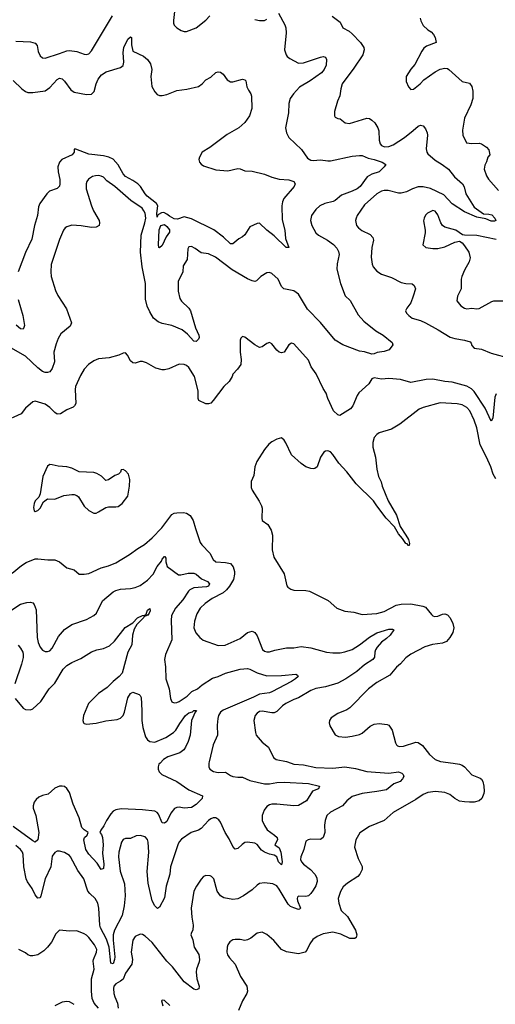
# Model space of a CAD drawing. Header units: inches. Extents: x 1173000 to 1307049, y 522583 to 678455.
# Tile 152 of 256: x 1245062 to 1248963, y 548021 to 556097. Entities that reach past the tile are written whole.
import ezdxf

# ---------------------------------------------------------------- set-up
doc = ezdxf.new("R2010")
doc.units = ezdxf.units.IN
doc.header["$MEASUREMENT"] = 0
doc.layers.add('B2544', color=7, linetype='Continuous')
doc.layers.add('B2545', color=7, linetype='Continuous')

msp = doc.modelspace()

# ---------------------------------------------------------------- linework, layer by layer
at = {"layer": 'B2544', "color": 5}
for points, elevation in [([(1246213.7, 550000), (1246204.7, 549990), (1246197.2, 549970), (1246196.9, 549950), (1246207.3, 549927.3), (1246226.9, 549906.9), (1246350.3, 549850), (1246450, 549781.7), (1246561, 549730), (1246558.8, 549710), (1246510, 549660.9), (1246470, 549636.9), (1246410.2, 549629.8), (1246370, 549637.8), (1246350, 549636.1), (1246332.8, 549627.2), (1246303.1, 549590), (1246270, 549521.3), (1246250, 549506.8), (1246229.8, 549510), (1246200.8, 549580.8), (1246190, 549595), (1246170, 549605.3), (1246070, 549615.6), (1245894.6, 549625.4), (1245850, 549617.2), (1245830, 549604.4), (1245810, 549583.5), (1245773.8, 549530), (1245753.6, 549486.3), (1245727.6, 549450), (1245719.3, 549430), (1245733.4, 549413.4), (1245742.7, 549390), (1245746, 549330), (1245742, 549262), (1245753.4, 549170), (1245750, 549135.3), (1245730, 549127), (1245699, 549179), (1245630, 549254), (1245605.5, 549290), (1245588, 549370), (1245594.3, 549390), (1245614.5, 549410), (1245624.5, 549430), (1245590, 549452.8), (1245572.2, 549472.2), (1245549.8, 549550), (1245501.9, 549661.9), (1245470, 549757.6), (1245450, 549792.1), (1245430, 549806.9), (1245410, 549811.6), (1245390, 549809.7), (1245350, 549793.6), (1245294.7, 549745.3), (1245250, 549734.8), (1245220.1, 549719.9), (1245198.5, 549701.5), (1245181.5, 549678.5), (1245172.9, 549650), (1245173.8, 549630), (1245195.3, 549570), (1245220.5, 549430), (1245210.7, 549369.3), (1245190, 549352.6), (1245170, 549361.1), (1245010, 549480.5)], 820), ([(1246614.3, 550000), (1246612.2, 549970), (1246621.6, 549950), (1246651, 549930), (1246690, 549923.2), (1246750, 549924.7), (1246790, 549898.5), (1246810, 549891.1), (1246850, 549883.8), (1246890, 549884.1), (1246950, 549856), (1247070, 549829.5), (1247110, 549828.8), (1247170, 549841.7), (1247230, 549844.1), (1247430, 549833.6), (1247520.7, 549810), (1247514, 549790), (1247464, 549770), (1247413.4, 549690), (1247350, 549652), (1247311.7, 549648.3), (1247170, 549662.2), (1247130, 549662), (1247110, 549657.2), (1247090, 549644), (1247067.1, 549612.9), (1247050.2, 549569.8), (1247050.2, 549530), (1247070, 549487.2), (1247092.7, 549452.7), (1247152.3, 549410), (1247173, 549390), (1247176.5, 549370), (1247155.5, 549330), (1247190, 549304), (1247205, 549270), (1247216.1, 549190), (1247210, 549165.7), (1247184.1, 549190), (1247170.8, 549230.8), (1247150, 549244.4), (1247110, 549252.8), (1247070, 549269.7), (1247046.6, 549286.6), (1247010, 549333), (1246990, 549343), (1246930, 549351.6), (1246910, 549347.3), (1246887.1, 549332.9), (1246850, 549299.3), (1246830, 549292.7), (1246810, 549316), (1246779.3, 549379.3), (1246747.6, 549430), (1246710, 549515.4), (1246694.5, 549534.5), (1246670, 549549.8), (1246650, 549550.5), (1246630, 549543.4), (1246610, 549528.9), (1246550, 549463.5), (1246530, 549450.7), (1246469.2, 549430.8), (1246390, 549375.6), (1246370, 549353.3), (1246359.7, 549330), (1246299.3, 549150), (1246292.8, 549090), (1246263.2, 548990), (1246250, 548894), (1246210, 548817.2), (1246192.4, 548807.6), (1246170, 548829.4), (1246149.8, 548870), (1246116.4, 549016.4), (1246109.1, 549110), (1246120.2, 549270), (1246115.4, 549350), (1246110, 549372.8), (1246090, 549394.4), (1246050, 549406), (1246018, 549402), (1245970, 549382.4), (1245930, 549382), (1245910, 549372.8), (1245898.5, 549350), (1245874.7, 549270), (1245871.8, 549230), (1245886.2, 549113.8), (1245920.8, 549010), (1245926.5, 548910), (1245918.5, 548830), (1245902, 548750), (1245839.3, 548630), (1245828.9, 548590), (1245828.6, 548548.6), (1245841.8, 548410), (1245840.7, 548390), (1245830, 548354.5), (1245810, 548359.3), (1245797.1, 548490), (1245774.6, 548554.6), (1245725, 548650), (1245720.2, 548670), (1245712.1, 548810), (1245703.2, 548850), (1245681.5, 548890), (1245636.3, 548930), (1245620.4, 548950), (1245587.1, 549050), (1245540.2, 549120.2), (1245479.7, 549230), (1245470, 549241.6), (1245430, 549267), (1245390, 549278), (1245370, 549277.6), (1245350, 549267.8), (1245330, 549237), (1245317.6, 549150), (1245272.1, 549050), (1245236.5, 548910), (1245230, 548894.5), (1245210, 548893.3), (1245190, 548918.3), (1245165.4, 548970), (1245125.9, 549025.9), (1245115.7, 549050), (1245095.7, 549150), (1245089.8, 549250), (1245084.4, 549270), (1245070, 549291.7), (1245030, 549323.2)], 840), ([(1247289.2, 550000), (1247310, 549992.4), (1247390, 549984.5), (1247490, 549963.2), (1247630, 549957.7), (1247730, 549970.2), (1247816.5, 549956.5), (1247910, 549931.7), (1248090, 549918.3), (1248170, 549927.4), (1248196.9, 549916.9), (1248207, 549907), (1248213, 549890), (1248202, 549870), (1248181.1, 549850), (1248130, 549829.7), (1248070, 549781.6), (1247990, 549766), (1247871.8, 549751.8), (1247790, 549725.8), (1247744.7, 549690), (1247710.1, 549649.9), (1247610, 549596.5), (1247582.4, 549570), (1247566.9, 549530), (1247562.4, 549490), (1247564, 549430), (1247550, 549389.4), (1247530, 549374), (1247450, 549374.7), (1247428.8, 549371.2), (1247410, 549359.3), (1247392.2, 549290), (1247367.3, 549230), (1247366.2, 549210), (1247373.8, 549190), (1247390, 549170.3), (1247447.5, 549127.5), (1247484, 549090), (1247498.5, 549058.5), (1247500.7, 549030), (1247490, 548992.3), (1247470, 548958), (1247450.4, 548930), (1247430, 548912.3), (1247410, 548906.3), (1247350, 548909.6), (1247340.9, 548899.1), (1247336.9, 548890), (1247339.8, 548870), (1247366, 548810), (1247358.1, 548801.9), (1247350, 548800.3), (1247310, 548812.5), (1247284.4, 548824.4), (1247262.9, 548842.9), (1247190, 548966), (1247170, 548992.4), (1247139, 549010), (1247070, 549018.7), (1247030, 549013), (1247010, 548999.7), (1246970, 548959.7), (1246897.1, 548910), (1246850, 548887.4), (1246810, 548882), (1246736.1, 548896.1), (1246710, 548911.3), (1246681.7, 548950), (1246653.6, 549050), (1246636, 549070), (1246625.2, 549074.8), (1246590, 549077), (1246570, 549069.3), (1246550, 549049.2), (1246511.3, 548991.3), (1246490.3, 548949.7), (1246469.1, 548810), (1246474.9, 548734.9), (1246486, 548670), (1246482, 548630), (1246470.7, 548610), (1246466.7, 548590), (1246481.1, 548550), (1246492.4, 548490), (1246530.1, 548430.1), (1246537.1, 548390), (1246535, 548370), (1246512.6, 548310), (1246509, 548289), (1246513.8, 548230), (1246534, 548170), (1246531.3, 548148.7), (1246510, 548139.7), (1246490, 548145.1), (1246410, 548205.4), (1246315.3, 548330), (1246270, 548376), (1246150, 548529.6), (1246090, 548580.9), (1246070, 548592.7), (1246050, 548596), (1246010, 548577.2), (1245990, 548548), (1245977.3, 548450), (1245987.2, 548390), (1245980.9, 548350), (1245930, 548276.2), (1245910, 548227.8), (1245890.4, 548210), (1245850.2, 548189.9), (1245835.5, 548170), (1245832.1, 548150), (1245835.4, 548110), (1245842.1, 548082.1), (1245865.5, 548030), (1245868.7, 547990)], 860), ([(1248615.9, 550000), (1248670, 549992.4), (1248690, 549983.6), (1248710.3, 549970), (1248770, 549902.8), (1248837.4, 549877.4), (1248850, 549867.3), (1248860.4, 549850), (1248868.7, 549810), (1248871.8, 549770), (1248868.5, 549750), (1248851.8, 549710), (1248830.4, 549690), (1248790, 549679.8), (1248750, 549679.8), (1248710, 549680.8), (1248670, 549688.7), (1248630, 549710.8), (1248590, 549741), (1248550, 549757.9), (1248472.4, 549767.6), (1248410, 549758.9), (1248370, 549742.8), (1248310, 549702.2), (1248125.7, 549594.3), (1248050, 549529.7), (1247930, 549481.1), (1247853, 549427), (1247819.5, 549370), (1247807.4, 549310), (1247838.3, 549218.3), (1247870, 549151.3), (1247870, 549128), (1247850.8, 549090), (1247834.8, 549070), (1247750, 549016.2), (1247715.1, 548984.9), (1247693.7, 548946.3), (1247675.3, 548890), (1247679.3, 548850), (1247699.1, 548790), (1247750, 548740.5), (1247816.4, 548630), (1247827.3, 548590), (1247821, 548570), (1247810, 548561.2), (1247770, 548560.7), (1247695.8, 548595.8), (1247630, 548613.5), (1247550, 548598.3), (1247502.4, 548577.6), (1247465.9, 548554.2), (1247441.4, 548518.6), (1247415.8, 548464.2), (1247402.8, 548450), (1247350, 548436.3), (1247250, 548451.8), (1247210, 548471.8), (1247145.4, 548545.4), (1247090, 548593.2), (1247050, 548612), (1247010, 548606), (1246956.5, 548563.5), (1246930, 548549.5), (1246910, 548545.1), (1246870, 548552), (1246830, 548552), (1246810, 548549.4), (1246786.4, 548533.6), (1246770.4, 548510), (1246763.7, 548490), (1246762, 548450), (1246767.3, 548427.3), (1246782, 548402), (1246830.4, 548350.4), (1246873, 548250), (1246924.9, 548170), (1246930.5, 548130.5), (1246924.2, 548110), (1246890.3, 548050), (1246858, 547970)], 880), ([(1245710, 547989.1), (1245672.3, 548030), (1245656.2, 548070), (1245650.4, 548129.6), (1245652.4, 548230), (1245672.1, 548310), (1245664.5, 548375.5), (1245666.9, 548390), (1245693.5, 548450), (1245694.2, 548470), (1245675.8, 548510), (1245630, 548569.6), (1245610, 548589.6), (1245590, 548600.5), (1245530, 548622.9), (1245470, 548620.9), (1245390, 548629.2), (1245359.3, 548600.7), (1245323.1, 548530), (1245291.8, 548490), (1245259.1, 548460.9), (1245210, 548428.3), (1245170, 548417.7), (1245150, 548418.9), (1245130, 548426.3), (1245110, 548442.9), (1245056, 548470)], 860), ([(1245510, 548020.7), (1245470, 548040.9), (1245450, 548044.5), (1245410, 548038), (1245350, 548009.3)], 880), ([(1246292.9, 548012.9), (1246250, 548051.8), (1246230, 548055.3), (1246226, 548050), (1246236, 548010)], 880)]:
    msp.add_lwpolyline(points, dxfattribs=dict(at, elevation=elevation))
at = {"layer": 'B2545', "color": 5}
for points, elevation in [([(1246335.5, 556190), (1246323.8, 556090), (1246323.8, 556070), (1246330, 556051.3), (1246350, 556030.8), (1246387.9, 556007.9), (1246410, 556000.7), (1246430, 556000.5), (1246510, 556030.5), (1246590, 556093), (1246620.5, 556130)], 840), ([(1247184, 556150), (1247236.1, 556056.1), (1247245.7, 556030), (1247247.7, 555990), (1247233.7, 555850), (1247246.7, 555810), (1247256.5, 555796.5), (1247278.3, 555778.3), (1247350, 555741.8), (1247390, 555743), (1247530, 555791.2), (1247550, 555794), (1247568.8, 555788.8), (1247578.3, 555770), (1247576, 555724), (1247558.6, 555690), (1247537.7, 555662.3), (1247445.2, 555594.8), (1247356.2, 555543.8), (1247306.5, 555490), (1247281.7, 555450), (1247269, 555410), (1247267.1, 555332.9), (1247242.6, 555210), (1247250.3, 555170), (1247270.2, 555130.2), (1247373.5, 555033.5), (1247422, 554962), (1247450, 554945.5), (1247470, 554942.8), (1247530, 554947.5), (1247590, 554939), (1247610, 554940.5), (1247790, 554977.6), (1247850, 554984.4), (1247870, 554982.3), (1247920.9, 554960.9), (1247970, 554950.9), (1248036, 554930), (1248064, 554910), (1248050.4, 554890), (1248010.1, 554849.9), (1247950, 554829.7), (1247912.8, 554807.2), (1247854.7, 554730), (1247828.7, 554710), (1247790, 554689.8), (1247702.6, 554657.5), (1247650, 554613.7), (1247634.2, 554605.8), (1247564, 554590), (1247523.7, 554570), (1247490, 554540.5), (1247467.7, 554510), (1247455.6, 554490), (1247446.3, 554450), (1247456.9, 554410), (1247490.3, 554350), (1247512.2, 554330), (1247586, 554290), (1247634.4, 554254.4), (1247663.4, 554223.4), (1247677, 554197), (1247681.3, 554170), (1247664.9, 554095.1), (1247662.7, 554050), (1247693.7, 553933.7), (1247732.2, 553832.2), (1247773.7, 553793.7), (1247837.7, 553677.8), (1247884.8, 553624.8), (1247984, 553544), (1248044, 553510), (1248116, 553450), (1248121, 553430), (1248092, 553390), (1248050, 553376.2), (1247993, 553367), (1247970, 553355.6), (1247950, 553353.6), (1247890, 553372.7), (1247850, 553378), (1247712.6, 553430), (1247648.7, 553468.7), (1247530, 553613.8), (1247423.1, 553723.1), (1247350, 553845.3), (1247310, 553872.7), (1247228.6, 553888.6), (1247208.2, 553910), (1247182.9, 553970), (1247130, 554015.6), (1247110, 554023.6), (1247090, 554020.5), (1247040.7, 553990), (1247005.5, 553954.5), (1246990, 553949.8), (1246970, 553954.6), (1246930, 553971.2), (1246805.6, 554045.6), (1246669.3, 554150), (1246610, 554176.2), (1246550, 554184.7), (1246500.3, 554220.3), (1246470, 554235.8), (1246450, 554235.1), (1246441.5, 554218.5), (1246436, 554130), (1246402.7, 554077.3), (1246399.1, 554030), (1246362.7, 553950), (1246360.6, 553870), (1246375.6, 553810), (1246389.4, 553789.4), (1246448.5, 553730), (1246462, 553710), (1246504.9, 553570), (1246530.2, 553510), (1246534, 553490), (1246530, 553476), (1246510, 553457.7), (1246490, 553461.7), (1246439.2, 553519.2), (1246394, 553554), (1246310, 553589.8), (1246230, 553606), (1246198.3, 553618.3), (1246160.5, 553650), (1246130, 553700.5), (1246107.6, 553747.6), (1246095.4, 553804.6), (1246093.8, 553933.8), (1246065.6, 554070), (1246052.7, 554190), (1246059.7, 554330), (1246089.9, 554430), (1246096.8, 554470), (1246090, 554509.3), (1246081, 554530), (1246067.6, 554550), (1245972.9, 554612.9), (1245843.1, 554730), (1245776.7, 554776.7), (1245750, 554804.7), (1245730, 554815), (1245710, 554818.4), (1245682.8, 554817.2), (1245660.7, 554810), (1245625.5, 554790), (1245612.7, 554770), (1245607.2, 554750), (1245607.6, 554710), (1245650.4, 554569.6), (1245668.6, 554528.6), (1245713.7, 554450), (1245717.1, 554430), (1245713.4, 554410), (1245690, 554395.1), (1245650, 554393), (1245566.7, 554406.7), (1245490, 554413), (1245450, 554399.6), (1245436.3, 554390), (1245420.4, 554370), (1245390, 554293.2), (1245321.7, 554090), (1245316.5, 554030), (1245321.1, 553990), (1245356.3, 553876.3), (1245376.4, 553836.4), (1245446.3, 553726.3), (1245488.4, 553610), (1245476.7, 553583.3), (1245400, 553520), (1245377.5, 553482.5), (1245360.9, 553439.1), (1245343.2, 553370), (1245346.5, 553290), (1245330, 553235.1), (1245310.4, 553210), (1245290, 553203), (1245270, 553204), (1245250, 553211.2), (1245210, 553242.2), (1245110, 553338), (1244970, 553416.9)], 840), ([(1245030, 555921.3), (1245150, 555914.3), (1245190, 555904.4), (1245204.4, 555884.4), (1245215.2, 555835.3), (1245230, 555800.7), (1245250, 555785.5), (1245270, 555782.4), (1245390, 555818.7), (1245450, 555843), (1245470, 555845.5), (1245530, 555837.1), (1245590, 555813.4), (1245610, 555810.7), (1245630, 555816), (1245650, 555841), (1245823, 556130)], 840), ([(1246990, 556098), (1247030, 556091), (1247070, 556091), (1247090, 556101)], 840), ([(1247625.5, 556125.5), (1247690, 556076.3), (1247713.4, 556030), (1247763.4, 556003.4), (1247790, 555980.3), (1247856.5, 555910), (1247884.2, 555870), (1247887.2, 555850), (1247876, 555810), (1247801.4, 555698.6), (1247707.2, 555570), (1247694.6, 555530), (1247686.4, 555473.6), (1247668.7, 555430), (1247644.9, 555344.9), (1247642.8, 555310), (1247650, 555298), (1247670, 555286.8), (1247690, 555284.7), (1247730.7, 555250.7), (1247766.4, 555246.4), (1247910, 555288.4), (1247930, 555286.4), (1247950, 555274.4), (1247974, 555250), (1247999.5, 555210), (1248006.6, 555186.6), (1248010.3, 555110), (1248018.4, 555078.4), (1248030, 555064), (1248054.3, 555054.3), (1248090, 555056.5), (1248126, 555070), (1248216.9, 555130), (1248290, 555187), (1248330, 555224.4), (1248350, 555231.4), (1248370, 555227.4), (1248390, 555202.4), (1248402.8, 555170), (1248405.4, 555150), (1248396.8, 555036.8), (1248401.6, 555010), (1248410, 554996.5), (1248470, 554945), (1248526.7, 554910), (1248579.6, 554870), (1248628.6, 554808.6), (1248694.9, 554750), (1248707.4, 554727.4), (1248721.7, 554670), (1248790, 554559.6), (1248865.7, 554505.7), (1248910, 554502.5), (1248935.4, 554495.4), (1248958.4, 554470), (1248968, 554450), (1248956, 554444), (1248930, 554445), (1248883.7, 554463.7), (1248810, 554478.4), (1248710, 554522.5), (1248610, 554586.5), (1248540.7, 554660.7), (1248430, 554713.2), (1248370, 554726.6), (1248330, 554726.3), (1248283.1, 554710), (1248234.2, 554685.8), (1248190, 554674.5), (1248170, 554674.6), (1248084.1, 554695.9), (1248050, 554696.5), (1248030, 554691.6), (1247990, 554667.7), (1247890, 554578.3), (1247830.3, 554490), (1247820.3, 554470), (1247816.9, 554450), (1247823.7, 554410), (1247840.4, 554390), (1247869.4, 554369.4), (1247935.1, 554335), (1247958.9, 554310), (1247962.7, 554290), (1247948.8, 554228.8), (1247944.9, 554150), (1247951.8, 554091.8), (1247961.3, 554070), (1247990, 554035.8), (1248030, 554009), (1248110, 553983.1), (1248190, 553942.8), (1248230, 553932.9), (1248282, 553930), (1248298.4, 553918.4), (1248307.7, 553890), (1248290, 553828.7), (1248270, 553775.3), (1248236, 553730), (1248227.3, 553710), (1248234, 553690), (1248253, 553670), (1248282, 553650), (1248350, 553629.3), (1248390, 553611.9), (1248494.7, 553554.7), (1248592.9, 553492.9), (1248630, 553481.1), (1248711.3, 553470), (1248755.2, 553455.2), (1248764, 553444), (1248770, 553424.7), (1248790, 553404), (1248850, 553394.4), (1248930, 553362.6), (1249090, 553318)], 860), ([(1248346.8, 556110), (1248351.3, 556088.7), (1248370.8, 556050), (1248410, 556014.8), (1248437.5, 555997.5), (1248455.9, 555975.9), (1248470.7, 555950), (1248478, 555910), (1248399.1, 555880.9), (1248376.3, 555863.7), (1248359.9, 555840.1), (1248304, 555730), (1248268.6, 555691.4), (1248230.6, 555630), (1248230.6, 555590), (1248250, 555546.8), (1248270, 555525.5), (1248293.1, 555526.9), (1248345.2, 555570), (1248376.9, 555603.1), (1248470, 555668.5), (1248510, 555690.4), (1248550, 555699.1), (1248570, 555697.3), (1248581, 555690), (1248690.3, 555590.4), (1248750, 555576.4), (1248770.5, 555549.5), (1248777.1, 555510), (1248777.1, 555450), (1248761.7, 555398.3), (1248708.9, 555290), (1248694.9, 555190), (1248696.3, 555150), (1248727.7, 555087.7), (1248770, 555082.8), (1248830, 555084), (1248850, 555079.1), (1248890, 555053), (1248910.6, 555030), (1248918, 554990), (1248902, 554970), (1248891.3, 554931.3), (1248876.4, 554903.6), (1248872, 554870), (1248890, 554816.3), (1248907.4, 554790), (1248990, 554696.5)], 880), ([(1245010, 555599.5), (1245079.5, 555530), (1245110, 555507.8), (1245130, 555501.3), (1245170, 555499.1), (1245270, 555514.7), (1245310, 555541.1), (1245370, 555607.8), (1245390, 555617.8), (1245410, 555611.5), (1245430, 555592.6), (1245483.1, 555523.1), (1245510, 555502), (1245610, 555483.9), (1245652.4, 555487.6), (1245672.1, 555507.9), (1245689.2, 555570), (1245706, 555610), (1245734.5, 555645.5), (1245772.8, 555670), (1245890, 555705), (1245910, 555722.3), (1245916.9, 555750), (1245911, 555829), (1245917.2, 555870), (1245950, 555937.6), (1245970, 555956.4), (1245978, 555950), (1245978, 555890), (1245990, 555839.3), (1246078.6, 555798.6), (1246110.8, 555770.8), (1246134.8, 555734.8), (1246146, 555690), (1246138, 555630), (1246146, 555550), (1246170, 555504.9), (1246190, 555483), (1246210, 555475.5), (1246230, 555474.9), (1246270, 555484.2), (1246350, 555515.6), (1246433.4, 555526.6), (1246529.8, 555550.2), (1246558.4, 555570), (1246590, 555604.9), (1246630, 555626), (1246670, 555662.8), (1246690, 555670.8), (1246710, 555667.3), (1246730, 555650.7), (1246764.4, 555604.4), (1246790, 555588.2), (1246810, 555588.2), (1246890, 555610.6), (1246910, 555604.7), (1246915.9, 555595.9), (1246925.9, 555545.8), (1246938.4, 555518.4), (1246958.8, 555490), (1246964, 555470), (1246966.4, 555370), (1246946.7, 555310), (1246910, 555254), (1246860.4, 555210), (1246765, 555155), (1246622, 555050), (1246558.9, 555010), (1246536, 554970), (1246532.8, 554950), (1246537.5, 554930), (1246550, 554912.8), (1246570, 554898.8), (1246670, 554867.1), (1246770, 554856.6), (1246850, 554875.8), (1246870, 554873.8), (1246910, 554858), (1246970, 554856), (1247070, 554831), (1247130, 554806.2), (1247190, 554788.8), (1247270, 554783.8), (1247310.8, 554770), (1247320.4, 554750), (1247312.9, 554730), (1247229.4, 554630.6), (1247216.5, 554603.5), (1247211.7, 554570), (1247216.1, 554456.1), (1247236.9, 554370), (1247242, 554302), (1247270.5, 554230), (1247247.3, 554230), (1247150, 554324.2), (1247089.6, 554370), (1247030, 554429.2), (1247010, 554426), (1246950, 554399.3), (1246907.4, 554332.6), (1246890, 554317), (1246859.9, 554300.1), (1246810, 554257.6), (1246790, 554259.7), (1246733.9, 554313.9), (1246654.2, 554374.2), (1246470, 554464.4), (1246410, 554480.3), (1246357.6, 554462.4), (1246330, 554465.1), (1246290, 554484.4), (1246270, 554502.2), (1246245.5, 554514.5), (1246226, 554514), (1246199.5, 554500.5), (1246191.2, 554490), (1246190, 554478), (1246186.9, 554506.9), (1246194.2, 554570), (1246183.8, 554590), (1246107.6, 554650), (1246090.5, 554670), (1246053.9, 554730), (1246031.3, 554750), (1245990, 554778.6), (1245930, 554810.9), (1245912.1, 554832.1), (1245870, 554907.8), (1245830, 554952.5), (1245792.6, 554970), (1245750, 554981.4), (1245630, 554993.1), (1245523.7, 555036.3), (1245510, 555035.6), (1245509.4, 555010), (1245491.7, 554990), (1245407.6, 554950), (1245390.2, 554929.8), (1245375.2, 554890), (1245378.6, 554850), (1245392.4, 554787.6), (1245392.6, 554750), (1245387.8, 554732.2), (1245370, 554712.2), (1245306.7, 554690), (1245286, 554670), (1245226.3, 554590), (1245216.5, 554563.5), (1245208.4, 554490), (1245183.8, 554410), (1245162, 554298), (1245110, 554187), (1245050, 554029.2)], 820), ([(1248970, 554295.2), (1248810, 554328.4), (1248709.4, 554329.4), (1248693.8, 554333.8), (1248639, 554370), (1248550, 554394.7), (1248529.8, 554409.8), (1248515.8, 554430), (1248490, 554497.2), (1248477.1, 554517.1), (1248470, 554526), (1248450, 554532), (1248406.8, 554510), (1248390, 554493.2), (1248378, 554470), (1248373.7, 554446.3), (1248388.4, 554370), (1248388.4, 554350), (1248367.3, 554250), (1248392, 554230), (1248450, 554219.5), (1248490, 554220.3), (1248550, 554233.7), (1248630, 554273.4), (1248670, 554281), (1248690, 554266.8), (1248710, 554242.8), (1248744.4, 554190), (1248755.1, 554144.9), (1248748, 554110), (1248710, 554044), (1248688, 553990), (1248683.8, 553970), (1248682, 553890), (1248653.4, 553830), (1248647.3, 553790), (1248681, 553750), (1248710.5, 553730.5), (1248730, 553725.5), (1248769.6, 553730.4), (1248810, 553724.6), (1248830, 553727.4), (1248932.9, 553787.1), (1248950, 553791.6), (1249070, 553791.8)], 880), ([(1245050, 553802.8), (1245089.1, 553670), (1245101.1, 553590), (1245094.9, 553565.1), (1245090, 553559.3), (1245070, 553563), (1245032.5, 553592.5)], 820), ([(1248970.3, 553029.7), (1248958.7, 553001.3), (1248941.6, 552830), (1248930, 552804), (1248878.5, 552910), (1248788.5, 553048.5), (1248768.6, 553068.6), (1248730, 553091.7), (1248610, 553125), (1248550, 553129.9), (1248451.5, 553148.5), (1248394.6, 553145.4), (1248270, 553122.8), (1248185.8, 553145.8), (1248090, 553154), (1248029.7, 553149.7), (1247970, 553160.9), (1247950, 553152.3), (1247924.9, 553110), (1247843.8, 553036.2), (1247830, 553016), (1247793.1, 552930), (1247774.7, 552905.3), (1247688, 552852), (1247670, 552856.3), (1247636.4, 552890), (1247588.4, 552990), (1247575.1, 553035), (1247550, 553072.7), (1247492.7, 553192.7), (1247451.3, 553250), (1247430, 553304.5), (1247310, 553438), (1247290, 553443.7), (1247270.8, 553430), (1247230.3, 553369.7), (1247210, 553363.7), (1247190, 553369.4), (1247170, 553386), (1247130, 553439.3), (1247110, 553449.2), (1247090, 553442.7), (1247050, 553412.7), (1247030, 553409.6), (1246990, 553429.4), (1246910, 553493.2), (1246890, 553499), (1246874.8, 553485.2), (1246870.7, 553469.3), (1246870.5, 553370.5), (1246878.8, 553310), (1246876, 553270), (1246847.3, 553230), (1246808.9, 553191.1), (1246803.8, 553170), (1246780.4, 553130), (1246735.3, 553090), (1246650, 552972.7), (1246630, 552952.7), (1246610, 552945.2), (1246590, 552945.2), (1246532.7, 552972.7), (1246526.6, 552990), (1246527.3, 553052.7), (1246495.6, 553170), (1246450, 553243.6), (1246430, 553261.3), (1246410.6, 553269.4), (1246368.8, 553271.2), (1246285.9, 553234.2), (1246250, 553224.7), (1246230, 553225.6), (1246179.7, 553239.7), (1246101.5, 553281.5), (1246070, 553293.2), (1246050, 553294), (1246010, 553279), (1245990, 553284), (1245970, 553299), (1245946.3, 553346.3), (1245930, 553364), (1245910, 553362.7), (1245875.6, 553344.4), (1245796.7, 553323.3), (1245710, 553316.9), (1245670, 553299.6), (1245627.3, 553270), (1245590.3, 553229.7), (1245559.9, 553180), (1245520.3, 553090), (1245516.5, 553063.5), (1245523.1, 552950), (1245512.4, 552930), (1245500, 552920), (1245450, 552897.4), (1245396.7, 552863.3), (1245370, 552860.7), (1245350, 552874.5), (1245310, 552915.1), (1245270, 552943.7), (1245190, 552969.4), (1245170, 552963.7), (1245110.6, 552910), (1245074.7, 552865.3), (1244930, 552798)], 860), ([(1248966.3, 552330), (1248945.1, 552370), (1248926.6, 552430), (1248890.7, 552510), (1248839, 552610), (1248810, 552749.5), (1248790, 552813.3), (1248754.6, 552890), (1248730, 552917.7), (1248690, 552937.2), (1248650, 552946.9), (1248510, 552955.4), (1248370, 552916.9), (1248337.4, 552902.6), (1248179.2, 552780.8), (1248110, 552738), (1248010.3, 552709.7), (1247990, 552696.2), (1247968.9, 552670), (1247957.4, 552630), (1247958.9, 552590), (1247979.6, 552510), (1247992.3, 552410), (1248005.5, 552350), (1248026.3, 552306.3), (1248034.9, 552270), (1248084, 552150), (1248152.2, 552032.2), (1248181.2, 551941.2), (1248230, 551870.3), (1248250, 551833), (1248258, 551802), (1248255.2, 551784.8), (1248250, 551784.5), (1248238.5, 551798.5), (1248230, 551801.3), (1248202.8, 551842.8), (1248170, 551881.1), (1248137.2, 551937.1), (1248068.4, 552010), (1247990.6, 552110), (1247964.8, 552150), (1247822.9, 552290), (1247745.6, 552390), (1247679, 552459), (1247630, 552531.8), (1247610, 552553.6), (1247590, 552560.9), (1247570, 552559.3), (1247556, 552550), (1247530.5, 552509.5), (1247501, 552430), (1247483.5, 552416.5), (1247470, 552413.2), (1247450, 552416), (1247410, 552429.4), (1247370, 552456), (1247290, 552529), (1247245.4, 552625.4), (1247230, 552649), (1247208.7, 552668.7), (1247170, 552657.2), (1247130, 552636), (1247104.2, 552615.8), (1247068.8, 552571.2), (1247006.3, 552473.7), (1246990.4, 552430), (1246982, 552358), (1246960.7, 552310), (1246961.1, 552261.1), (1246970, 552238), (1247027.5, 552147.5), (1247046, 552110), (1247051.3, 552090), (1247047.3, 552010), (1247051, 551990), (1247097, 551957), (1247124.4, 551910), (1247135.8, 551870), (1247134, 551750), (1247146.7, 551690), (1247232.2, 551552.2), (1247254.4, 551454.4), (1247262.3, 551442.3), (1247286, 551426), (1247310, 551419.5), (1247410, 551416.4), (1247438, 551410), (1247592.7, 551332.8), (1247664, 551270), (1247730, 551247.2), (1247803.3, 551236.7), (1247870, 551218.3), (1247990, 551225.6), (1248050, 551243.9), (1248150, 551295), (1248190, 551303.2), (1248270, 551305.2), (1248368, 551288), (1248390, 551278.7), (1248438.9, 551218.9), (1248450, 551207.8), (1248462.8, 551202.8), (1248490, 551204.2), (1248530, 551221.3), (1248550, 551224.7), (1248570, 551215.8), (1248593.7, 551190), (1248614.9, 551145.1), (1248622.4, 551110), (1248613.8, 551070), (1248588.9, 551030), (1248561.7, 550998.3), (1248530, 550982.5), (1248448.5, 550971.5), (1248385.6, 550954.4), (1248270, 550894.3), (1248230, 550863), (1248186.3, 550813.7), (1248153.7, 550786.3), (1248098.7, 550721.3), (1247990, 550662), (1247921.6, 550610), (1247770, 550451.8), (1247744.2, 550435.8), (1247670, 550407.3), (1247617.3, 550370), (1247604, 550350), (1247599.1, 550330), (1247606.6, 550306.6), (1247650, 550231), (1247676.8, 550216.8), (1247733.4, 550213.4), (1247790, 550220.4), (1247850, 550234.4), (1247870, 550246.4), (1247936.6, 550303.4), (1247970, 550319.5), (1248010, 550323.7), (1248076, 550316), (1248090.7, 550310), (1248115.5, 550270), (1248145.2, 550165.2), (1248151, 550150), (1248161.6, 550141.6), (1248176.8, 550136.8), (1248210, 550138.4), (1248310, 550170.4), (1248330, 550168), (1248364.2, 550144.2), (1248423.8, 550070), (1248470.7, 550030), (1248514.2, 550014.2), (1248615.9, 550000)], 880), ([(1245002, 551558), (1245078.3, 551621.7), (1245114.3, 551645.7), (1245190, 551674), (1245210, 551675.8), (1245294, 551666), (1245350, 551666.7), (1245390, 551650.4), (1245450, 551602), (1245510, 551583.8), (1245550, 551550.4), (1245591.2, 551548.8), (1245630, 551554.9), (1245730, 551601.6), (1245790, 551617.1), (1245850, 551641.3), (1245962, 551710), (1246030, 551761.3), (1246086.3, 551793.7), (1246150, 551847.4), (1246228.3, 551930), (1246310, 552039.3), (1246330, 552050.4), (1246350, 552053.7), (1246404.4, 552055.6), (1246431.1, 552051.1), (1246461.6, 552030), (1246486, 551990), (1246503.4, 551923.4), (1246542, 551810), (1246554.9, 551790), (1246620.7, 551720.7), (1246650, 551668.9), (1246671.9, 551651.9), (1246750, 551646.5), (1246790, 551635.6), (1246812.9, 551610), (1246824.7, 551570), (1246824.9, 551550), (1246814.5, 551505.5), (1246783.2, 551450), (1246759.2, 551420.8), (1246730, 551397.1), (1246641.6, 551350), (1246584.4, 551310), (1246543.1, 551270), (1246514.8, 551225.2), (1246496.4, 551163.6), (1246490.3, 551110), (1246507.3, 551067.3), (1246539.1, 551030), (1246567.6, 551007.6), (1246690, 550964.4), (1246746.6, 550966.6), (1246870, 551021.1), (1246930, 551070.4), (1246970, 551081.3), (1246991.3, 551071.3), (1247010, 551044.9), (1247052.8, 550932.8), (1247070, 550917.6), (1247090, 550911.8), (1247110, 550912.9), (1247153.4, 550926.6), (1247250, 550945.4), (1247310, 550944.5), (1247370, 550956.1), (1247450, 550944.5), (1247578, 550910), (1247630, 550904.2), (1247690, 550905.6), (1247730, 550911.3), (1247790, 550932.8), (1247850, 550971.2), (1247930, 551033), (1247990, 551068.4), (1248090, 551098.9), (1248118.2, 551098.2), (1248131.7, 551091.7), (1248099.8, 551050), (1248070, 551021.3), (1248028.5, 550991.5), (1247994.7, 550950), (1247981.1, 550930), (1247975.5, 550910), (1247972.4, 550870), (1247957.4, 550850), (1247890, 550804.8), (1247827.9, 550750), (1247738, 550690), (1247670, 550654.6), (1247570, 550625.6), (1247490, 550612.4), (1247450, 550596.5), (1247350, 550534.7), (1247310, 550521.3), (1247245.5, 550490), (1247217.1, 550470), (1247170, 550422.9), (1247150, 550411.3), (1247130, 550411), (1247050, 550425.7), (1247030, 550422), (1247010, 550409.6), (1246994, 550390), (1246982.6, 550350), (1246994.8, 550250), (1247002.8, 550230), (1247050, 550170.8), (1247104, 550130), (1247144.9, 550044.9), (1247164.7, 550030), (1247250, 550014.3), (1247289.2, 550000)], 860), ([(1244966.3, 551233.7), (1245070, 551302.8), (1245122, 551318), (1245150, 551319.1), (1245170, 551314), (1245181.7, 551301.7), (1245197.5, 551257.5), (1245205.8, 551030), (1245214, 550990), (1245230, 550950.6), (1245250, 550926), (1245270, 550914.9), (1245290, 550914.4), (1245310, 550921.3), (1245330, 550943.1), (1245381.5, 551038.5), (1245430, 551094.4), (1245490, 551136.3), (1245610, 551178.4), (1245670, 551210.4), (1245691.5, 551230), (1245741.2, 551330), (1245830, 551404.5), (1245850, 551416.3), (1245890, 551427.6), (1245970, 551431.8), (1246010, 551439.3), (1246050, 551456.5), (1246110, 551501.1), (1246157.2, 551550), (1246190, 551613.4), (1246224, 551656), (1246230, 551673), (1246250, 551694), (1246253.3, 551693.3), (1246259.9, 551679.9), (1246259.5, 551650), (1246271.9, 551611.9), (1246363.8, 551543.8), (1246383.1, 551543.1), (1246443, 551557), (1246490, 551558), (1246510, 551548.2), (1246552.3, 551512.3), (1246603.5, 551490), (1246618.3, 551470), (1246610.1, 551450), (1246595.5, 551444.5), (1246490, 551437.6), (1246458.7, 551421.3), (1246446.8, 551410), (1246400.2, 551339.8), (1246339.3, 551270), (1246308.4, 551210), (1246304.1, 551170), (1246309.4, 551010), (1246258.8, 550890), (1246249.2, 550849.2), (1246258.3, 550790), (1246261.5, 550690), (1246288.9, 550610), (1246299.3, 550530), (1246310, 550502.8), (1246330, 550493.4), (1246350, 550496.4), (1246370, 550506), (1246434.7, 550550), (1246473.8, 550586.2), (1246520.7, 550610), (1246558.6, 550641.4), (1246642.9, 550697.1), (1246690, 550711.2), (1246750, 550736.9), (1246870, 550770.3), (1246930, 550774.9), (1246949.7, 550770.4), (1247010, 550741.5), (1247090, 550716.5), (1247210, 550719), (1247328.1, 550728.1), (1247341, 550721), (1247344.9, 550710), (1247323.1, 550690), (1247290.3, 550670), (1247130, 550584.6), (1247110, 550576.7), (1247030, 550565.3), (1246980.3, 550539.7), (1246730, 550433.3), (1246710, 550416.4), (1246693.8, 550390), (1246686.9, 550366.9), (1246680.9, 550310), (1246683.7, 550230), (1246650.3, 550150), (1246614.9, 550010), (1246614.3, 550000)], 840), ([(1245024.9, 550530), (1245090.3, 550450.3), (1245110, 550438.4), (1245150, 550436.4), (1245170, 550445.5), (1245235.1, 550504.9), (1245303.9, 550610), (1245350, 550656), (1245418.9, 550770), (1245450, 550799.3), (1245490, 550824.7), (1245563.6, 550856.4), (1245650, 550913.7), (1245695.3, 550930), (1245750, 550940.3), (1245798.4, 550961.6), (1245840.9, 550999.1), (1245928, 551112), (1245990, 551151.6), (1246028.5, 551191.5), (1246069.5, 551210), (1246087.6, 551212.4), (1246099.1, 551220.9), (1246110, 551254.4), (1246130, 551266.8), (1246133.4, 551250), (1246124.9, 551230), (1246110, 551211.8), (1246104.7, 551215.3), (1246104.7, 551210), (1246080.2, 551199.7), (1246078.9, 551190), (1246023.4, 551136.7), (1246001.9, 551098.1), (1245986.8, 551050), (1245981.1, 550970), (1245948, 550910), (1245901.5, 550738.5), (1245877.6, 550710), (1245830, 550669.8), (1245780.9, 550619.1), (1245710, 550571.6), (1245625.4, 550490), (1245586, 550390), (1245581.1, 550350), (1245584.9, 550330), (1245590, 550324.4), (1245610, 550320.3), (1245690, 550326.2), (1245770, 550346), (1245862.7, 550357.3), (1245890, 550367.2), (1245910.7, 550389.3), (1245922, 550418), (1245950, 550536), (1245970, 550571), (1245990, 550582.8), (1246041.6, 550561.6), (1246050, 550554.8), (1246057.2, 550537.2), (1246063.9, 550430), (1246063.2, 550350), (1246072.8, 550292.9), (1246094.2, 550214.2), (1246109.4, 550189.4), (1246130, 550176), (1246170, 550172.4), (1246260.9, 550210), (1246324.2, 550250), (1246343.1, 550270), (1246374.9, 550325.1), (1246422, 550390), (1246450, 550411.6), (1246478.6, 550421.4), (1246490, 550431.3), (1246512.4, 550432.4), (1246502, 550418), (1246472, 550350), (1246460.2, 550230), (1246444.1, 550175.9), (1246423.1, 550130), (1246408.2, 550110), (1246376.3, 550083.7), (1246277.6, 550050), (1246240.7, 550030), (1246213.7, 550000)], 820), ([(1245050, 550966), (1245070, 550941.3), (1245087.9, 550910), (1245091.5, 550890), (1245090, 550866), (1245075.9, 550810), (1245023.2, 550650)], 820)]:
    msp.add_lwpolyline(points, dxfattribs=dict(at, elevation=elevation))
for points, elevation in [([(1246210, 554227), (1246204, 554230), (1246199.5, 554250), (1246205.4, 554374.6), (1246219.7, 554410), (1246250, 554416.4), (1246270, 554401.7), (1246290, 554374.2), (1246290, 554353.2), (1246262.9, 554317.1), (1246230, 554246)], 820), ([(1245310, 552449.2), (1245290, 552435.3), (1245253, 552350), (1245230.7, 552209.3), (1245218.5, 552181.5), (1245188.7, 552151.3), (1245182, 552130), (1245176.9, 552096.9), (1245182, 552070), (1245190, 552064.7), (1245210, 552071.3), (1245230, 552091.3), (1245257.2, 552142.8), (1245290, 552166), (1245350, 552164.9), (1245424.7, 552195.3), (1245490, 552203.8), (1245510, 552203), (1245530, 552195.5), (1245543.9, 552183.9), (1245590, 552106.8), (1245630, 552070.8), (1245670, 552050.8), (1245690, 552051), (1245710, 552060.7), (1245770, 552096), (1245790, 552101), (1245850, 552100.7), (1245870, 552104.9), (1245902.7, 552130), (1245949.3, 552190), (1245962, 552270), (1245965.6, 552325.6), (1245954, 552370), (1245930, 552398), (1245910, 552408), (1245894, 552406), (1245890, 552386), (1245874, 552370), (1245842, 552358), (1245790, 552322), (1245770, 552319), (1245732.3, 552352.3), (1245694.2, 552374.2), (1245670, 552382.7), (1245550, 552389.3), (1245490, 552419.5), (1245449.6, 552429.6), (1245376.6, 552436.6), (1245330, 552447)], 880)]:
    msp.add_lwpolyline(points, close=True, dxfattribs=dict(at, elevation=elevation))

doc.saveas('drawing.dxf')
